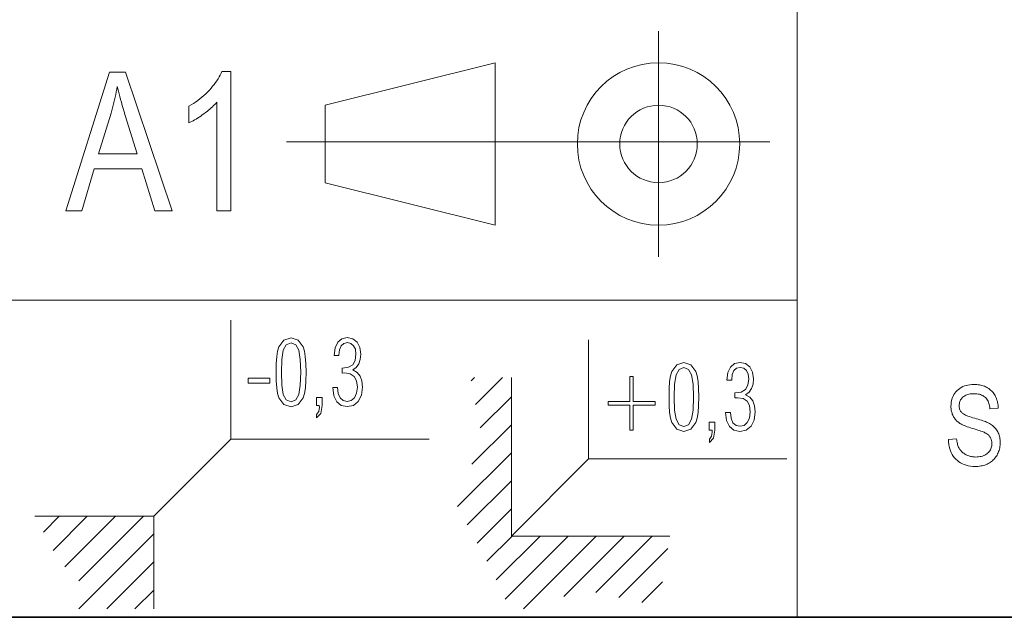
# Model space of a CAD drawing. Extents: x 5 to 2705, y 5 to 648.
# Tile 33 of 50: x 737 to 762, y 46 to 61. Entities that reach past the tile are written whole.
import ezdxf

# ---------------------------------------------------------------- set-up
doc = ezdxf.new("R2010")
doc.units = 0

msp = doc.modelspace()

# ---------------------------------------------------------------- linework, layer by layer
at = {"color": 7, "lineweight": 13}
for p, q in [((757, 74), (757, 46)), ((753.50061, 60.792252), (753.50061, 55.099579)), ((745.089539, 58.923649), (749.379578, 59.994839)), ((749.379578, 55.896996), (749.379578, 59.994839)), ((745.089539, 58.923649), (745.089539, 56.968182)), ((744.11322, 58), (756.309265, 58)), ((745.089539, 56.968182), (749.379578, 55.896996)), ((659, 54), (757, 54)), ((742.71228, 50.5), (742.71228, 53.5)), ((751.736633, 50), (751.736633, 53)), ((748.77002, 51.963963), (748.85614, 52.050034)), ((748.88446, 51.371269), (749.563232, 52.050034)), ((749.786621, 48.050034), (749.786621, 52.050034)), ((748.998901, 50.778572), (749.786621, 51.566349)), ((748.791199, 49.863766), (749.786621, 50.859241)), ((742.71228, 50.5), (740.762268, 48.550034)), ((742.71228, 50.5), (747.71228, 50.5)), ((748.427673, 48.79314), (749.786621, 50.152134)), ((751.736633, 50), (749.786621, 48.050034)), ((751.736633, 50), (756.736633, 50)), ((748.67511, 48.333519), (749.786621, 49.44503)), ((748.922607, 47.873901), (749.786621, 48.737923)), ((737.762268, 48.550034), (740.762268, 48.550034)), ((737.977844, 48.147404), (738.380432, 48.550034)), ((738.224365, 47.686836), (739.087524, 48.550034)), ((738.52179, 47.277191), (739.794678, 48.550034)), ((738.875366, 46.923641), (740.50177, 48.550034)), ((740.762268, 46.213554), (740.762268, 48.550034)), ((738.872375, 46.213554), (740.762268, 48.103455)), ((749.170105, 47.41428), (749.805847, 48.050034)), ((749.407532, 46.944603), (750.513, 48.050034)), ((749.63092, 46.46088), (751.220093, 48.050034)), ((749.786621, 48.050034), (753.786621, 48.050034)), ((750.094971, 46.217812), (751.927185, 48.050034)), ((751.112793, 46.528553), (752.634277, 48.050034)), ((751.914673, 46.623333), (753.34137, 48.050034)), ((752.49884, 46.500359), (753.736694, 47.738216)), ((739.579468, 46.213554), (740.762268, 47.396347)), ((753.082947, 46.377384), (753.601807, 46.896206)), ((740.286621, 46.213554), (740.762268, 46.689243))]:
    msp.add_line(p, q, dxfattribs=at)
at = {"color": 7, "lineweight": 35}
msp.add_line((832, 46), (654, 46), dxfattribs=at)
at = {"color": 7, "lineweight": 13}
for points in [[(738.543335, 56.260742), (739.646301, 59.760742), (740.054565, 59.760742), (741.229187, 56.260742), (740.794678, 56.260742), (740.460449, 57.32077), (739.261963, 57.32077), (738.946777, 56.260742)], [(742.709412, 56.260742), (742.356079, 56.260742), (742.356079, 58.999146), (742.330872, 58.970436), (742.304016, 58.941608), (742.275513, 58.912663), (742.2453, 58.883595), (742.21344, 58.854408), (742.179871, 58.8251), (742.144653, 58.795677), (742.107788, 58.766132), (742.069214, 58.736465), (742.028992, 58.706684), (741.988281, 58.67757), (741.948181, 58.64991), (741.908813, 58.623707), (741.870117, 58.598961), (741.832031, 58.575672), (741.794617, 58.553841), (741.757935, 58.533463), (741.721863, 58.514542), (741.686523, 58.497078), (741.651794, 58.481071), (741.651794, 58.896484), (741.709351, 58.930649), (741.765564, 58.966293), (741.820435, 59.003418), (741.873901, 59.042027), (741.926025, 59.082111), (741.976807, 59.123676), (742.026245, 59.166721), (742.07428, 59.211246), (742.120972, 59.257252), (742.16626, 59.304741), (742.209595, 59.352848), (742.250244, 59.400715), (742.288269, 59.448345), (742.323669, 59.495735), (742.356384, 59.542889), (742.386475, 59.589802), (742.413879, 59.636475), (742.43866, 59.682911), (742.460754, 59.729107), (742.480225, 59.775066), (742.709412, 59.775066)], [(739.371765, 57.697987), (740.343445, 57.697987), (740.045044, 58.66729), (740.018066, 58.75491), (739.992615, 58.839188), (739.968628, 58.92012), (739.946106, 58.997715), (739.925049, 59.071964), (739.905518, 59.142872), (739.887451, 59.210434), (739.87085, 59.274658), (739.855713, 59.335537), (739.842102, 59.393074), (739.830627, 59.325798), (739.818298, 59.258614), (739.805054, 59.191528), (739.790894, 59.124535), (739.775818, 59.05764), (739.759888, 58.990837), (739.742981, 58.924133), (739.72522, 58.857521), (739.706482, 58.791008), (739.68689, 58.72459)], [(743.854248, 52.185776), (743.856323, 51.968998), (743.868469, 51.791012), (743.888794, 51.647255), (743.92334, 51.542286), (744.049255, 51.371147), (744.22998, 51.314098), (744.408691, 51.371147), (744.534607, 51.542286), (744.567139, 51.647255), (744.589478, 51.791012), (744.601624, 51.968998), (744.605713, 52.185776), (744.601624, 52.397991), (744.587402, 52.578262), (744.565063, 52.719738), (744.534607, 52.826984), (744.408691, 52.995846), (744.22998, 53.055172), (744.049255, 52.995846), (743.92334, 52.826984), (743.888794, 52.719738), (743.868469, 52.578262), (743.856323, 52.397991)], [(743.984253, 52.183495), (743.994385, 52.509804), (744.03302, 52.742558), (744.108154, 52.879467), (744.22998, 52.927387), (744.349792, 52.879467), (744.424927, 52.742558), (744.461487, 52.509804), (744.473694, 52.183495), (744.461487, 51.854904), (744.424927, 51.622154), (744.349792, 51.485241), (744.22998, 51.439602), (744.108154, 51.485241), (744.03302, 51.622154), (743.994385, 51.854904)], [(745.279968, 51.797859), (745.306335, 51.592487), (745.379456, 51.439602), (745.493164, 51.348328), (745.643494, 51.31638), (745.803894, 51.348328), (745.925781, 51.446449), (746.00293, 51.603897), (746.031372, 51.81155), (746.015137, 51.964436), (745.970459, 52.087658), (745.895325, 52.178932), (745.787659, 52.242825), (745.872986, 52.306717), (745.935913, 52.39571), (745.974487, 52.507523), (745.988708, 52.642155), (745.962341, 52.813293), (745.89325, 52.943359), (745.78363, 53.02779), (745.645508, 53.057457), (745.50946, 53.02779), (745.405884, 52.941078), (745.338867, 52.799603), (745.314453, 52.610207), (745.43634, 52.610207), (745.43634, 52.617054), (745.450562, 52.751682), (745.493164, 52.849804), (745.560181, 52.909134), (745.649536, 52.931953), (745.738953, 52.911415), (745.807983, 52.854366), (745.850647, 52.763092), (745.866882, 52.642155), (745.846558, 52.484703), (745.78363, 52.375172), (745.677979, 52.311279), (745.525696, 52.290745), (745.517578, 52.290745), (745.517578, 52.165241), (745.580505, 52.167522), (745.722656, 52.144703), (745.822205, 52.078529), (745.881104, 51.966717), (745.901367, 51.806984), (745.881104, 51.654099), (745.828308, 51.540005), (745.74707, 51.469269), (745.645508, 51.446449), (745.546021, 51.469269), (745.468811, 51.535442), (745.420105, 51.647255), (745.401794, 51.797859)], [(753.764893, 51.560688), (753.766907, 51.34391), (753.779053, 51.165924), (753.799377, 51.022167), (753.833923, 50.917198), (753.959839, 50.746059), (754.140564, 50.689011), (754.319275, 50.746059), (754.44519, 50.917198), (754.477722, 51.022167), (754.500061, 51.165924), (754.512207, 51.34391), (754.516296, 51.560688), (754.512207, 51.772903), (754.497986, 51.953175), (754.475647, 52.09465), (754.44519, 52.201897), (754.319275, 52.370758), (754.140564, 52.430084), (753.959839, 52.370758), (753.833923, 52.201897), (753.799377, 52.09465), (753.779053, 51.953175), (753.766907, 51.772903)], [(755.190552, 51.172771), (755.216919, 50.9674), (755.290039, 50.814514), (755.403748, 50.72324), (755.554077, 50.691292), (755.714478, 50.72324), (755.836365, 50.821362), (755.913513, 50.978809), (755.941956, 51.186462), (755.92572, 51.339348), (755.881042, 51.46257), (755.805908, 51.553844), (755.698242, 51.617737), (755.783569, 51.681629), (755.846497, 51.770622), (755.885071, 51.882435), (755.899292, 52.017067), (755.872925, 52.188206), (755.803833, 52.318275), (755.694214, 52.402702), (755.556091, 52.432369), (755.420044, 52.402702), (755.316467, 52.31599), (755.249451, 52.174515), (755.225037, 51.985119), (755.346924, 51.985119), (755.346924, 51.991966), (755.361145, 52.126595), (755.403748, 52.224716), (755.470825, 52.284046), (755.560181, 52.306866), (755.649536, 52.286327), (755.718567, 52.229279), (755.76123, 52.138004), (755.777466, 52.017067), (755.757141, 51.859615), (755.694214, 51.750084), (755.588562, 51.686192), (755.436279, 51.665657), (755.428162, 51.665657), (755.428162, 51.540154), (755.491089, 51.542435), (755.63324, 51.519615), (755.732788, 51.453442), (755.791687, 51.341629), (755.812012, 51.181896), (755.791687, 51.029011), (755.738892, 50.914917), (755.657654, 50.844181), (755.556091, 50.821362), (755.456604, 50.844181), (755.379395, 50.910355), (755.330688, 51.022167), (755.312378, 51.172771)], [(753.894836, 51.558407), (753.904968, 51.884716), (753.943604, 52.11747), (754.018738, 52.254379), (754.140564, 52.302299), (754.260376, 52.254379), (754.33551, 52.11747), (754.37207, 51.884716), (754.384277, 51.558407), (754.37207, 51.229816), (754.33551, 50.997066), (754.260376, 50.860153), (754.140564, 50.814514), (754.018738, 50.860153), (753.943604, 50.997066), (753.904968, 51.229816)], [(743.149536, 51.911953), (743.689758, 51.911953), (743.689758, 52.03289), (743.149536, 52.03289)], [(752.85907, 52.080959), (752.779907, 52.080959), (752.779907, 51.446594), (752.225464, 51.446594), (752.225464, 51.357601), (752.779907, 51.357601), (752.779907, 50.72324), (752.85907, 50.72324), (752.85907, 51.357601), (753.413513, 51.357601), (753.413513, 51.446594), (752.85907, 51.446594)], [(760.815857, 50.484997), (761.020508, 50.506824), (761.02417, 50.474537), (761.028687, 50.443714), (761.034058, 50.414349), (761.040222, 50.38644), (761.047241, 50.359997), (761.055115, 50.335007), (761.063782, 50.311481), (761.073303, 50.289413), (761.083679, 50.268806), (761.094849, 50.24966), (761.106934, 50.231606), (761.119995, 50.214272), (761.134094, 50.197662), (761.14917, 50.181774), (761.165283, 50.166611), (761.182312, 50.152172), (761.200378, 50.138454), (761.219482, 50.125458), (761.239502, 50.113186), (761.260559, 50.101639), (761.28241, 50.091011), (761.30481, 50.081501), (761.327698, 50.073112), (761.351196, 50.065842), (761.375183, 50.059689), (761.399719, 50.054653), (761.424866, 50.050739), (761.4505, 50.047943), (761.476685, 50.046265), (761.503418, 50.045704), (761.541321, 50.046654), (761.577454, 50.049496), (761.611877, 50.054237), (761.644531, 50.060875), (761.675476, 50.069408), (761.704712, 50.079838), (761.732178, 50.092163), (761.757935, 50.106388), (761.781982, 50.122505), (761.80426, 50.140522), (761.824585, 50.160049), (761.842773, 50.18071), (761.858887, 50.202507), (761.872803, 50.225433), (761.884583, 50.249489), (761.894226, 50.274681), (761.901672, 50.301006), (761.907043, 50.328461), (761.910278, 50.357048), (761.911316, 50.386768), (761.91095, 50.404278), (761.90979, 50.421337), (761.907837, 50.43795), (761.90509, 50.454109), (761.901611, 50.469818), (761.897339, 50.485077), (761.892273, 50.499886), (761.886475, 50.514244), (761.879822, 50.528152), (761.872437, 50.541611), (761.864258, 50.554607), (761.855347, 50.567123), (761.845581, 50.579163), (761.835022, 50.590725), (761.823669, 50.60181), (761.811584, 50.612415), (761.798645, 50.622547), (761.784912, 50.632198), (761.770447, 50.641373), (761.755127, 50.65007), (761.73761, 50.658871), (761.716492, 50.66835), (761.69165, 50.678516), (761.663208, 50.689362), (761.631165, 50.70089), (761.595459, 50.7131), (761.556091, 50.72599), (761.513062, 50.739567), (761.466431, 50.753822), (761.416138, 50.768761), (761.371094, 50.782417), (761.328674, 50.796101), (761.289001, 50.809811), (761.251953, 50.823547), (761.21759, 50.837315), (761.185913, 50.851109), (761.156921, 50.864925), (761.130615, 50.878773), (761.106934, 50.892647), (761.085938, 50.906551), (761.066772, 50.920841), (761.048401, 50.935883), (761.030945, 50.951672), (761.014343, 50.968216), (760.998657, 50.985508), (760.983826, 51.003548), (760.969849, 51.022343), (760.956726, 51.041885), (760.944519, 51.06218), (760.933167, 51.083221), (760.922791, 51.104919), (760.913513, 51.127178), (760.905334, 51.149994), (760.898254, 51.17337), (760.892212, 51.197308), (760.887329, 51.221802), (760.883484, 51.246857), (760.880798, 51.272472), (760.87915, 51.298645), (760.878601, 51.325378), (760.880188, 51.373058), (760.884888, 51.418964), (760.8927, 51.463097), (760.903687, 51.505459), (760.917847, 51.546047), (760.935059, 51.584858), (760.955444, 51.621899), (760.979004, 51.657166), (761.005676, 51.690655), (761.035461, 51.722374), (761.067932, 51.751667), (761.1026, 51.777874), (761.139465, 51.800999), (761.178467, 51.821037), (761.219666, 51.837997), (761.263062, 51.851871), (761.308594, 51.862663), (761.356384, 51.870369), (761.406311, 51.874996), (761.458435, 51.876537), (761.494507, 51.875813), (761.529724, 51.873646), (761.563965, 51.870029), (761.597351, 51.864967), (761.629761, 51.858459), (761.661316, 51.850506), (761.691956, 51.841106), (761.72168, 51.830261), (761.750427, 51.81797), (761.77832, 51.80423), (761.805115, 51.789143), (761.830688, 51.772797), (761.855042, 51.755199), (761.878174, 51.736347), (761.900085, 51.716236), (761.920776, 51.694874), (761.940186, 51.672253), (761.958435, 51.648376), (761.975403, 51.623249), (761.99115, 51.596863), (762.005615, 51.569374), (762.018616, 51.540928), (762.030273, 51.511528), (762.040466, 51.481174), (762.049316, 51.449867), (762.056702, 51.417603), (762.062744, 51.38438), (762.067322, 51.350204), (762.070557, 51.315075), (762.072327, 51.278992), (761.863586, 51.259892), (761.859497, 51.297901), (761.853699, 51.333889), (761.846191, 51.367859), (761.837097, 51.399811), (761.826233, 51.429741), (761.813721, 51.457657), (761.799561, 51.483547), (761.783691, 51.507423), (761.766174, 51.529278), (761.746948, 51.549114), (761.726074, 51.567001), (761.703613, 51.583004), (761.679504, 51.597122), (761.653748, 51.60936), (761.626404, 51.619717), (761.597412, 51.628189), (761.566772, 51.634777), (761.534546, 51.639484), (761.500732, 51.642307), (761.46521, 51.64325), (761.42926, 51.642422), (761.395081, 51.639946), (761.36261, 51.635818), (761.331848, 51.630043), (761.302856, 51.622616), (761.275635, 51.613537), (761.250183, 51.602806), (761.22644, 51.590424), (761.204407, 51.576393), (761.184204, 51.560711), (761.165771, 51.54372), (761.149292, 51.525761), (761.134766, 51.506828), (761.122192, 51.486931), (761.111572, 51.466064), (761.102844, 51.444229), (761.096069, 51.421429), (761.091187, 51.397655), (761.088318, 51.372913), (761.087341, 51.347206), (761.088013, 51.323467), (761.090149, 51.300819), (761.093689, 51.279266), (761.098694, 51.258801), (761.105042, 51.239429), (761.112854, 51.221149), (761.12207, 51.203957), (761.132751, 51.187859), (761.144775, 51.172852), (761.158264, 51.158939), (761.174255, 51.145554), (761.193726, 51.132145), (761.216797, 51.118706), (761.243408, 51.10524), (761.27356, 51.091747), (761.307251, 51.078228), (761.344482, 51.064682), (761.385254, 51.051105), (761.429626, 51.037506), (761.477478, 51.023876), (761.524597, 51.010685), (761.568848, 50.997845), (761.610168, 50.985363), (761.648621, 50.973236), (761.684204, 50.96146), (761.716858, 50.950043), (761.746643, 50.93898), (761.773499, 50.928268), (761.797485, 50.917915), (761.818542, 50.907913), (761.847839, 50.892151), (761.875671, 50.87542), (761.901978, 50.857716), (761.926819, 50.839046), (761.950195, 50.819408), (761.972107, 50.798801), (761.992554, 50.777225), (762.011536, 50.754681), (762.028992, 50.731167), (762.045044, 50.706688), (762.05957, 50.681236), (762.07251, 50.654819), (762.083984, 50.62743), (762.093933, 50.599075), (762.102356, 50.569748), (762.109192, 50.539455), (762.114563, 50.508194), (762.118408, 50.475964), (762.120667, 50.442764), (762.12146, 50.408596), (762.120605, 50.374523), (762.118225, 50.341064), (762.114197, 50.30822), (762.108582, 50.27599), (762.101318, 50.244373), (762.092468, 50.213371), (762.08197, 50.182983), (762.069946, 50.153206), (762.056213, 50.124046), (762.040955, 50.095501), (762.024292, 50.067936), (762.006409, 50.041721), (761.987427, 50.016857), (761.967285, 49.993343), (761.945984, 49.97118), (761.923462, 49.950371), (761.899841, 49.930908), (761.875061, 49.9128), (761.849121, 49.896038), (761.82196, 49.88063), (761.793701, 49.866631), (761.764343, 49.854107), (761.733826, 49.84306), (761.702148, 49.833481), (761.669373, 49.825378), (761.635437, 49.818748), (761.600403, 49.813591), (761.564209, 49.809906), (761.526855, 49.807697), (761.488403, 49.806961), (761.428833, 49.808788), (761.371643, 49.81427), (761.317017, 49.823414), (761.264771, 49.836208), (761.215027, 49.852661), (761.167786, 49.872772), (761.122986, 49.896538), (761.080688, 49.923958), (761.040833, 49.955036), (761.003418, 49.989769), (760.968994, 50.02763), (760.938049, 50.068077), (760.910645, 50.111122), (760.886658, 50.156754), (760.86615, 50.204983), (760.849121, 50.255798), (760.835571, 50.309212), (760.8255, 50.365211), (760.81897, 50.423809)], [(744.86969, 51.348328), (744.940796, 51.348328), (744.94281, 51.300407), (744.926575, 51.193161), (744.873779, 51.122421), (744.873779, 51.033428), (744.977356, 51.14296), (745.009827, 51.348328), (745.009827, 51.549133), (744.86969, 51.549133)], [(754.780273, 50.72324), (754.851379, 50.72324), (754.853394, 50.67532), (754.837158, 50.568073), (754.784363, 50.497334), (754.784363, 50.40834), (754.887939, 50.517872), (754.92041, 50.72324), (754.92041, 50.924046), (754.780273, 50.924046)]]:
    msp.add_lwpolyline(points, close=True, dxfattribs=at)
for radius in [2.048921, 0.977733]:
    msp.add_circle((753.50061, 57.945915), radius, dxfattribs=at)

doc.saveas('drawing.dxf')
